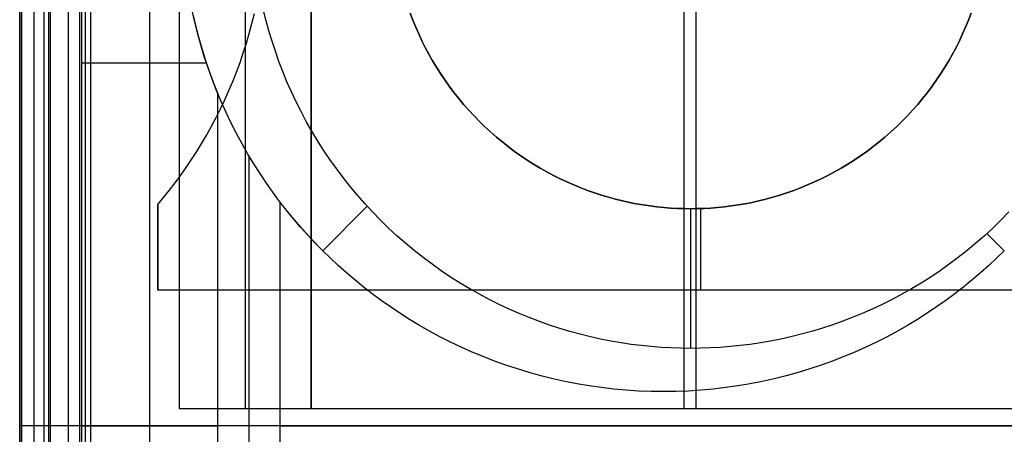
# Model space of a CAD drawing. Header units: millimetres. Extents: x -15 to 7, y 1 to 148.
# Tile 175 of 256: x -4.16 to -0.53, y 45.41 to 46.94. Entities that reach past the tile are written whole.
import ezdxf

# ---------------------------------------------------------------- set-up
doc = ezdxf.new("R2010")
doc.units = ezdxf.units.MM
doc.header["$MEASUREMENT"] = 0
doc.layers.add('Default', color=7, linetype='Continuous', true_color=0x000000)
doc.layers.add('Layer 01', color=7, linetype='Continuous', true_color=0x000000)

msp = doc.modelspace()

# ---------------------------------------------------------------- linework, layer by layer
at = {"layer": 'Default', "color": 254, "true_color": 0xcad1ee}
for points in [[(-3.9369, 73.1907), (-3.9369, 35.7229)], [(-3.9159, 73.1698), (-3.9159, 35.7439)], [(-3.895, 35.7648), (-3.895, 73.1488)], [(-4.1497, 6.9472), (-4.1497, 69.7106)], [(-4.1497, 7.2489), (-4.1497, 69.3953)], [(-4.1497, 69.08), (-4.1497, 8.1651)]]:
    msp.add_lwpolyline(points, dxfattribs=at)
at = {"layer": 'Default', "color": 171, "true_color": 0x8080ff}
for points in [[(-4.1047, 70.2941), (-4.1047, 27.6013)], [(-4.0497, 27.5187), (-4.0497, 70.2391)]]:
    msp.add_lwpolyline(points, dxfattribs=at)
at = {"layer": 'Layer 01'}
for points in [[(-4.1566, 45.4394), (-4.1566, 49.2394)], [(-4.1566, 45.4394), (-4.1566, 49.2394)], [(-4.1566, 45.4394), (-4.1566, 49.2394)], [(-4.0665, 45.4394), (-4.0665, 49.2394)], [(-4.0431, 45.4394), (-4.0431, 49.2394)], [(-3.9765, 45.4394), (-3.9765, 49.2394)], [(-3.9765, 45.4394), (-3.9765, 49.2394)], [(-3.9765, 45.4394), (-3.9765, 49.2394)], [(-3.9296, 49.2394), (-3.9296, 45.4394)], [(-3.6789, 49.2394), (-3.6789, 45.4394)], [(-3.5692, 49.1757), (-3.5692, 45.503)], [(-3.5692, 49.1757), (-3.5692, 45.503)], [(-3.5692, 49.1757), (-3.5692, 45.503)], [(-3.3262, 49.1757), (-3.3262, 45.503)], [(-3.0832, 45.503), (-3.0832, 49.1757)], [(-3.0832, 49.1757), (-3.0832, 45.503)], [(-3.0832, 49.1757), (-3.0832, 45.503)], [(-1.7109, 49.1757), (-1.7109, 45.503)], [(-1.6669, 49.1757), (-1.6669, 45.503)], [(-3.6484, 46.2544), (-3.6266, 46.2806), (-3.6052, 46.3073), (-3.5841, 46.3347), (-3.5635, 46.3627), (-3.5434, 46.3913), (-3.5237, 46.4205), (-3.5045, 46.4503), (-3.4859, 46.4807), (-3.4678, 46.5117), (-3.4503, 46.5433), (-3.4333, 46.5754), (-3.417, 46.608), (-3.4013, 46.6411), (-3.3863, 46.6748), (-3.372, 46.7089), (-3.3584, 46.7434), (-3.3454, 46.7785), (-3.3333, 46.8139), (-3.3219, 46.8497), (-3.3112, 46.8859), (-3.3014, 46.9224), (-3.2923, 46.9593)], [(-3.6484, 46.2544), (-3.6266, 46.2806), (-3.6052, 46.3073), (-3.5841, 46.3347), (-3.5635, 46.3627), (-3.5434, 46.3913), (-3.5237, 46.4205), (-3.5045, 46.4503), (-3.4859, 46.4807), (-3.4678, 46.5117), (-3.4503, 46.5433), (-3.4333, 46.5754), (-3.417, 46.608), (-3.4013, 46.6411), (-3.3863, 46.6748), (-3.372, 46.7089), (-3.3584, 46.7434), (-3.3454, 46.7785), (-3.3333, 46.8139), (-3.3219, 46.8497), (-3.3112, 46.8859), (-3.3014, 46.9224), (-3.2923, 46.9593)], [(-3.6484, 46.2544), (-3.6266, 46.2806), (-3.6052, 46.3073), (-3.5841, 46.3347), (-3.5635, 46.3627), (-3.5434, 46.3913), (-3.5237, 46.4205), (-3.5045, 46.4503), (-3.4859, 46.4807), (-3.4678, 46.5117), (-3.4503, 46.5433), (-3.4333, 46.5754), (-3.417, 46.608), (-3.4013, 46.6411), (-3.3863, 46.6748), (-3.372, 46.7089), (-3.3584, 46.7434), (-3.3454, 46.7785), (-3.3333, 46.8139), (-3.3219, 46.8497), (-3.3112, 46.8859), (-3.3014, 46.9224), (-3.2923, 46.9593)], [(-0.5315, 46.0847), (-0.5597, 46.0571), (-0.5887, 46.03), (-0.6186, 46.0033), (-0.6493, 45.977), (-0.6809, 45.9512), (-0.7134, 45.926), (-0.7466, 45.9014), (-0.7807, 45.8773), (-0.8157, 45.8539), (-0.8514, 45.8312), (-0.8879, 45.8091), (-0.9252, 45.7879), (-0.9632, 45.7674), (-1.0019, 45.7477), (-1.0413, 45.7289), (-1.0814, 45.7109), (-1.1222, 45.6939), (-1.1635, 45.6778), (-1.2055, 45.6627), (-1.2479, 45.6486), (-1.2909, 45.6355), (-1.3344, 45.6234), (-1.3783, 45.6125), (-1.4226, 45.6026), (-1.4672, 45.5939), (-1.5122, 45.5862), (-1.5575, 45.5798), (-1.6029, 45.5745), (-1.6486, 45.5703), (-1.6944, 45.5673), (-1.7402, 45.5656), (-1.7862, 45.565), (-1.8321, 45.5656), (-1.878, 45.5673), (-1.9238, 45.5703), (-1.9694, 45.5745), (-2.0149, 45.5798), (-2.0601, 45.5862), (-2.1051, 45.5939), (-2.1498, 45.6026), (-2.1941, 45.6125), (-2.238, 45.6234), (-2.2814, 45.6355), (-2.3244, 45.6486), (-2.3669, 45.6627), (-2.4088, 45.6778), (-2.4502, 45.6939), (-2.4909, 45.7109), (-2.531, 45.7289), (-2.5704, 45.7477), (-2.6092, 45.7674), (-2.6472, 45.7879), (-2.6845, 45.8091), (-2.721, 45.8312), (-2.7567, 45.8539), (-2.7916, 45.8773), (-2.8257, 45.9014), (-2.859, 45.926), (-2.8914, 45.9512), (-2.923, 45.977), (-2.9538, 46.0033), (-2.9837, 46.03), (-3.0127, 46.0571), (-3.0409, 46.0847), (-3.0684, 46.1128), (-3.0955, 46.1419), (-3.1223, 46.1717), (-3.1485, 46.2025), (-3.1743, 46.2341), (-3.1995, 46.2665), (-3.2242, 46.2998), (-3.2482, 46.3339), (-3.2716, 46.3688), (-3.2944, 46.4046), (-3.3164, 46.4411), (-3.3377, 46.4783), (-3.3582, 46.5164), (-3.3778, 46.5551), (-3.3967, 46.5945), (-3.4146, 46.6346), (-3.4316, 46.6753), (-3.4477, 46.7167), (-3.4628, 46.7586), (-3.477, 46.8011), (-3.49, 46.8441), (-3.5021, 46.8876), (-3.513, 46.9315), (-3.5229, 46.9758)], [(-0.5315, 46.0847), (-0.5597, 46.0571), (-0.5887, 46.03), (-0.6186, 46.0033), (-0.6493, 45.977), (-0.6809, 45.9512), (-0.7134, 45.926), (-0.7466, 45.9014), (-0.7807, 45.8773), (-0.8157, 45.8539), (-0.8514, 45.8312), (-0.8879, 45.8091), (-0.9252, 45.7879), (-0.9632, 45.7674), (-1.0019, 45.7477), (-1.0413, 45.7289), (-1.0814, 45.7109), (-1.1222, 45.6939), (-1.1635, 45.6778), (-1.2055, 45.6627), (-1.2479, 45.6486), (-1.2909, 45.6355), (-1.3344, 45.6234), (-1.3783, 45.6125), (-1.4226, 45.6026), (-1.4672, 45.5939), (-1.5122, 45.5862), (-1.5575, 45.5798), (-1.6029, 45.5745), (-1.6486, 45.5703), (-1.6944, 45.5673), (-1.7402, 45.5656), (-1.7862, 45.565), (-1.8321, 45.5656), (-1.878, 45.5673), (-1.9238, 45.5703), (-1.9694, 45.5745), (-2.0149, 45.5798), (-2.0601, 45.5862), (-2.1051, 45.5939), (-2.1498, 45.6026), (-2.1941, 45.6125), (-2.238, 45.6234), (-2.2814, 45.6355), (-2.3244, 45.6486), (-2.3669, 45.6627), (-2.4088, 45.6778), (-2.4502, 45.6939), (-2.4909, 45.7109), (-2.531, 45.7289), (-2.5704, 45.7477), (-2.6092, 45.7674), (-2.6472, 45.7879), (-2.6845, 45.8091), (-2.721, 45.8312), (-2.7567, 45.8539), (-2.7916, 45.8773), (-2.8257, 45.9014), (-2.859, 45.926), (-2.8914, 45.9512), (-2.923, 45.977), (-2.9538, 46.0033), (-2.9837, 46.03), (-3.0127, 46.0571), (-3.0409, 46.0847), (-3.0684, 46.1128), (-3.0955, 46.1419), (-3.1223, 46.1717), (-3.1485, 46.2025), (-3.1743, 46.2341), (-3.1995, 46.2665), (-3.2242, 46.2998), (-3.2482, 46.3339), (-3.2716, 46.3688), (-3.2944, 46.4046), (-3.3164, 46.4411), (-3.3377, 46.4783), (-3.3582, 46.5164), (-3.3778, 46.5551), (-3.3967, 46.5945), (-3.4146, 46.6346), (-3.4316, 46.6753), (-3.4477, 46.7167), (-3.4628, 46.7586), (-3.477, 46.8011), (-3.49, 46.8441), (-3.5021, 46.8876), (-3.513, 46.9315), (-3.5229, 46.9758)], [(-3.5176, 46.9514), (-3.5077, 46.9095), (-3.4968, 46.868), (-3.4849, 46.8269), (-3.4721, 46.7862), (-3.4584, 46.746), (-3.4438, 46.7063), (-3.4283, 46.6672)], [(-0.515, 46.2273), (-0.5442, 46.1974), (-0.5741, 46.1682), (-0.6048, 46.1398), (-0.6362, 46.1123), (-0.6682, 46.0855), (-0.7009, 46.0597), (-0.7342, 46.0347), (-0.7681, 46.0107), (-0.8024, 45.9876), (-0.8373, 45.9654), (-0.8726, 45.9442), (-0.9083, 45.924), (-0.9444, 45.9048), (-0.9808, 45.8865), (-1.0175, 45.8693), (-1.0545, 45.853), (-1.0917, 45.8377), (-1.1291, 45.8235), (-1.1665, 45.8102), (-1.2041, 45.798), (-1.2418, 45.7867), (-1.2795, 45.7764), (-1.3171, 45.7671), (-1.3548, 45.7587), (-1.3923, 45.7513), (-1.4297, 45.7448), (-1.467, 45.7393), (-1.5041, 45.7346), (-1.5411, 45.7309), (-1.5777, 45.728), (-1.6142, 45.7259), (-1.6503, 45.7247), (-1.6862, 45.7243), (-1.722, 45.7247), (-1.7582, 45.7259), (-1.7946, 45.728), (-1.8313, 45.7309), (-1.8682, 45.7346), (-1.9053, 45.7393), (-1.9426, 45.7448), (-1.98, 45.7513), (-2.0176, 45.7587), (-2.0552, 45.7671), (-2.0929, 45.7764), (-2.1306, 45.7867), (-2.1682, 45.798), (-2.2058, 45.8102), (-2.2433, 45.8235), (-2.2807, 45.8377), (-2.3178, 45.853), (-2.3548, 45.8693), (-2.3915, 45.8865), (-2.4279, 45.9048), (-2.464, 45.924), (-2.4998, 45.9442), (-2.5351, 45.9654), (-2.5699, 45.9876), (-2.6043, 46.0107), (-2.6381, 46.0347), (-2.6714, 46.0597), (-2.7041, 46.0855), (-2.7362, 46.1123), (-2.7675, 46.1398), (-2.7982, 46.1682), (-2.8282, 46.1974), (-2.8573, 46.2273), (-2.8857, 46.258), (-2.9133, 46.2894), (-2.94, 46.3214), (-2.9658, 46.3541), (-2.9908, 46.3874), (-3.0148, 46.4212), (-3.0379, 46.4556), (-3.0601, 46.4905), (-3.0813, 46.5258), (-3.1015, 46.5615), (-3.1208, 46.5976), (-3.139, 46.634), (-3.1563, 46.6707), (-3.1725, 46.7077), (-3.1878, 46.7449), (-3.202, 46.7822), (-3.2153, 46.8197), (-3.2276, 46.8573), (-3.2388, 46.895), (-3.2491, 46.9326), (-3.2585, 46.9703)], [(-0.6537, 46.9599), (-0.6634, 46.9345), (-0.6738, 46.9091), (-0.6849, 46.8839), (-0.6966, 46.8589), (-0.7091, 46.8341), (-0.7222, 46.8095), (-0.7359, 46.7852), (-0.7504, 46.7612), (-0.7655, 46.7374), (-0.7812, 46.714), (-0.7976, 46.691), (-0.8146, 46.6683), (-0.8322, 46.646), (-0.8504, 46.6242), (-0.8692, 46.6028), (-0.8885, 46.5819), (-0.9084, 46.5615), (-0.9288, 46.5417), (-0.9496, 46.5223), (-0.971, 46.5036), (-0.9928, 46.4854), (-1.0151, 46.4678), (-1.0378, 46.4508), (-1.0608, 46.4344), (-1.0842, 46.4187), (-1.108, 46.4036), (-1.132, 46.3891), (-1.1564, 46.3753), (-1.181, 46.3622), (-1.2058, 46.3498), (-1.2308, 46.3381), (-1.2559, 46.327), (-1.2813, 46.3166), (-1.3067, 46.3069), (-1.3323, 46.2978), (-1.3579, 46.2895), (-1.3835, 46.2818), (-1.4092, 46.2748), (-1.4348, 46.2685), (-1.4604, 46.2628), (-1.486, 46.2577), (-1.5115, 46.2533), (-1.5369, 46.2495), (-1.5622, 46.2464), (-1.5873, 46.2438), (-1.6123, 46.2418), (-1.6371, 46.2404), (-1.6618, 46.2396), (-1.6862, 46.2394), (-1.7106, 46.2396), (-1.7352, 46.2404), (-1.76, 46.2418), (-1.785, 46.2438), (-1.8102, 46.2464), (-1.8354, 46.2495), (-1.8608, 46.2533), (-1.8863, 46.2577), (-1.9119, 46.2628), (-1.9375, 46.2685), (-1.9632, 46.2748), (-1.9888, 46.2818), (-2.0145, 46.2895), (-2.0401, 46.2978), (-2.0656, 46.3069), (-2.0911, 46.3166), (-2.1164, 46.327), (-2.1416, 46.3381), (-2.1666, 46.3498), (-2.1914, 46.3622), (-2.216, 46.3753), (-2.2403, 46.3891), (-2.2644, 46.4036), (-2.2881, 46.4187), (-2.3115, 46.4344), (-2.3346, 46.4508), (-2.3572, 46.4678), (-2.3795, 46.4854), (-2.4013, 46.5036), (-2.4227, 46.5223), (-2.4436, 46.5417), (-2.464, 46.5615), (-2.4839, 46.5819), (-2.5032, 46.6028), (-2.522, 46.6242), (-2.5402, 46.646), (-2.5578, 46.6683), (-2.5748, 46.691), (-2.5911, 46.714), (-2.6069, 46.7374), (-2.622, 46.7612), (-2.6364, 46.7852), (-2.6502, 46.8095), (-2.6633, 46.8341), (-2.6757, 46.8589), (-2.6875, 46.8839), (-2.6985, 46.9091), (-2.7089, 46.9345), (-2.7187, 46.9599)], [(-2.7187, 46.9599), (-2.7089, 46.9345), (-2.6985, 46.9091), (-2.6875, 46.8839), (-2.6757, 46.8589), (-2.6633, 46.8341), (-2.6502, 46.8095), (-2.6364, 46.7852), (-2.622, 46.7612), (-2.6069, 46.7374), (-2.5911, 46.714), (-2.5748, 46.691), (-2.5578, 46.6683), (-2.5402, 46.646), (-2.522, 46.6242), (-2.5032, 46.6028), (-2.4839, 46.5819), (-2.464, 46.5615), (-2.4436, 46.5417), (-2.4227, 46.5223), (-2.4013, 46.5036), (-2.3795, 46.4854), (-2.3572, 46.4678), (-2.3346, 46.4508), (-2.3115, 46.4344), (-2.2881, 46.4187), (-2.2644, 46.4036), (-2.2403, 46.3891), (-2.216, 46.3753), (-2.1914, 46.3622), (-2.1666, 46.3498), (-2.1416, 46.3381), (-2.1164, 46.327), (-2.0911, 46.3166), (-2.0656, 46.3069), (-2.0401, 46.2978), (-2.0145, 46.2895), (-1.9888, 46.2818), (-1.9632, 46.2748), (-1.9375, 46.2685), (-1.9119, 46.2628), (-1.8863, 46.2577), (-1.8608, 46.2533), (-1.8354, 46.2495), (-1.8102, 46.2464), (-1.785, 46.2438), (-1.76, 46.2418), (-1.7352, 46.2404), (-1.7106, 46.2396), (-1.6862, 46.2394), (-1.6618, 46.2396), (-1.6371, 46.2404), (-1.6123, 46.2418), (-1.5873, 46.2438), (-1.5622, 46.2464), (-1.5369, 46.2495), (-1.5115, 46.2533), (-1.486, 46.2577), (-1.4604, 46.2628), (-1.4348, 46.2685), (-1.4092, 46.2748), (-1.3835, 46.2818), (-1.3579, 46.2895), (-1.3323, 46.2978), (-1.3067, 46.3069), (-1.2813, 46.3166), (-1.2559, 46.327), (-1.2308, 46.3381), (-1.2058, 46.3498), (-1.181, 46.3622), (-1.1564, 46.3753), (-1.132, 46.3891), (-1.108, 46.4036), (-1.0842, 46.4187), (-1.0608, 46.4344), (-1.0378, 46.4508), (-1.0151, 46.4678), (-0.9928, 46.4854), (-0.971, 46.5036), (-0.9496, 46.5223), (-0.9288, 46.5417), (-0.9084, 46.5615), (-0.8885, 46.5819), (-0.8692, 46.6028), (-0.8504, 46.6242), (-0.8322, 46.646), (-0.8146, 46.6683), (-0.7976, 46.691), (-0.7812, 46.714), (-0.7655, 46.7374), (-0.7504, 46.7612), (-0.7359, 46.7852), (-0.7222, 46.8095), (-0.7091, 46.8341), (-0.6966, 46.8589), (-0.6849, 46.8839), (-0.6738, 46.9091), (-0.6634, 46.9345), (-0.6537, 46.9599)], [(-2.7187, 46.9599), (-2.7089, 46.9345), (-2.6985, 46.9091), (-2.6875, 46.8839), (-2.6757, 46.8589), (-2.6633, 46.8341), (-2.6502, 46.8095), (-2.6364, 46.7852), (-2.622, 46.7612), (-2.6069, 46.7374), (-2.5911, 46.714), (-2.5748, 46.691), (-2.5578, 46.6683), (-2.5402, 46.646), (-2.522, 46.6242), (-2.5032, 46.6028), (-2.4839, 46.5819), (-2.464, 46.5615), (-2.4436, 46.5417), (-2.4227, 46.5223), (-2.4013, 46.5036), (-2.3795, 46.4854), (-2.3572, 46.4678), (-2.3346, 46.4508), (-2.3115, 46.4344), (-2.2881, 46.4187), (-2.2644, 46.4036), (-2.2403, 46.3891), (-2.216, 46.3753), (-2.1914, 46.3622), (-2.1666, 46.3498), (-2.1416, 46.3381), (-2.1164, 46.327), (-2.0911, 46.3166), (-2.0656, 46.3069), (-2.0401, 46.2978), (-2.0145, 46.2895), (-1.9888, 46.2818), (-1.9632, 46.2748), (-1.9375, 46.2685), (-1.9119, 46.2628), (-1.8863, 46.2577), (-1.8608, 46.2533), (-1.8354, 46.2495), (-1.8102, 46.2464), (-1.785, 46.2438), (-1.76, 46.2418), (-1.7352, 46.2404), (-1.7106, 46.2396), (-1.6862, 46.2394), (-1.6618, 46.2396), (-1.6371, 46.2404), (-1.6123, 46.2418), (-1.5873, 46.2438), (-1.5622, 46.2464), (-1.5369, 46.2495), (-1.5115, 46.2533), (-1.486, 46.2577), (-1.4604, 46.2628), (-1.4348, 46.2685), (-1.4092, 46.2748), (-1.3835, 46.2818), (-1.3579, 46.2895), (-1.3323, 46.2978), (-1.3067, 46.3069), (-1.2813, 46.3166), (-1.2559, 46.327), (-1.2308, 46.3381), (-1.2058, 46.3498), (-1.181, 46.3622), (-1.1564, 46.3753), (-1.132, 46.3891), (-1.108, 46.4036), (-1.0842, 46.4187), (-1.0608, 46.4344), (-1.0378, 46.4508), (-1.0151, 46.4678), (-0.9928, 46.4854), (-0.971, 46.5036), (-0.9496, 46.5223), (-0.9288, 46.5417), (-0.9084, 46.5615), (-0.8885, 46.5819), (-0.8692, 46.6028), (-0.8504, 46.6242), (-0.8322, 46.646), (-0.8146, 46.6683), (-0.7976, 46.691), (-0.7812, 46.714), (-0.7655, 46.7374), (-0.7504, 46.7612), (-0.7359, 46.7852), (-0.7222, 46.8095), (-0.7091, 46.8341), (-0.6966, 46.8589), (-0.6849, 46.8839), (-0.6738, 46.9091), (-0.6634, 46.9345), (-0.6537, 46.9599)], [(-0.6537, 46.9599), (-0.6634, 46.9345), (-0.6738, 46.9091), (-0.6849, 46.8839), (-0.6966, 46.8589), (-0.7091, 46.8341), (-0.7222, 46.8095), (-0.7359, 46.7852), (-0.7504, 46.7612), (-0.7655, 46.7374), (-0.7812, 46.714), (-0.7976, 46.691), (-0.8146, 46.6683), (-0.8322, 46.646), (-0.8504, 46.6242), (-0.8692, 46.6028), (-0.8885, 46.5819), (-0.9084, 46.5615), (-0.9288, 46.5417), (-0.9496, 46.5223), (-0.971, 46.5036), (-0.9928, 46.4854), (-1.0151, 46.4678), (-1.0378, 46.4508), (-1.0608, 46.4344), (-1.0842, 46.4187), (-1.108, 46.4036), (-1.132, 46.3891), (-1.1564, 46.3753), (-1.181, 46.3622), (-1.2058, 46.3498), (-1.2308, 46.3381), (-1.2559, 46.327), (-1.2813, 46.3166), (-1.3067, 46.3069), (-1.3323, 46.2978), (-1.3579, 46.2895), (-1.3835, 46.2818), (-1.4092, 46.2748), (-1.4348, 46.2685), (-1.4604, 46.2628), (-1.486, 46.2577), (-1.5115, 46.2533), (-1.5369, 46.2495), (-1.5622, 46.2464), (-1.5873, 46.2438), (-1.6123, 46.2418), (-1.6371, 46.2404), (-1.6618, 46.2396), (-1.6862, 46.2394), (-1.7106, 46.2396), (-1.7352, 46.2404), (-1.76, 46.2418), (-1.785, 46.2438), (-1.8102, 46.2464), (-1.8354, 46.2495), (-1.8608, 46.2533), (-1.8863, 46.2577), (-1.9119, 46.2628), (-1.9375, 46.2685), (-1.9632, 46.2748), (-1.9888, 46.2818), (-2.0145, 46.2895), (-2.0401, 46.2978), (-2.0656, 46.3069), (-2.0911, 46.3166), (-2.1164, 46.327), (-2.1416, 46.3381), (-2.1666, 46.3498), (-2.1914, 46.3622), (-2.216, 46.3753), (-2.2403, 46.3891), (-2.2644, 46.4036), (-2.2881, 46.4187), (-2.3115, 46.4344), (-2.3346, 46.4508), (-2.3572, 46.4678), (-2.3795, 46.4854), (-2.4013, 46.5036), (-2.4227, 46.5223), (-2.4436, 46.5417), (-2.464, 46.5615), (-2.4839, 46.5819), (-2.5032, 46.6028), (-2.522, 46.6242), (-2.5402, 46.646), (-2.5578, 46.6683), (-2.5748, 46.691), (-2.5911, 46.714), (-2.6069, 46.7374), (-2.622, 46.7612), (-2.6364, 46.7852), (-2.6502, 46.8095), (-2.6633, 46.8341), (-2.6757, 46.8589), (-2.6875, 46.8839), (-2.6985, 46.9091), (-2.7089, 46.9345), (-2.7187, 46.9599)], [(-2.7187, 46.9599), (-2.7089, 46.9345), (-2.6985, 46.9091), (-2.6875, 46.8839), (-2.6757, 46.8589), (-2.6633, 46.8341), (-2.6502, 46.8095), (-2.6364, 46.7852), (-2.622, 46.7612), (-2.6069, 46.7374), (-2.5911, 46.714), (-2.5748, 46.691), (-2.5578, 46.6683), (-2.5402, 46.646), (-2.522, 46.6242), (-2.5032, 46.6028), (-2.4839, 46.5819), (-2.464, 46.5615), (-2.4436, 46.5417), (-2.4227, 46.5223), (-2.4013, 46.5036), (-2.3795, 46.4854), (-2.3572, 46.4678), (-2.3346, 46.4508), (-2.3115, 46.4344), (-2.2881, 46.4187), (-2.2644, 46.4036), (-2.2403, 46.3891), (-2.216, 46.3753), (-2.1914, 46.3622), (-2.1666, 46.3498), (-2.1416, 46.3381), (-2.1164, 46.327), (-2.0911, 46.3166), (-2.0656, 46.3069), (-2.0401, 46.2978), (-2.0145, 46.2895), (-1.9888, 46.2818), (-1.9632, 46.2748), (-1.9375, 46.2685), (-1.9119, 46.2628), (-1.8863, 46.2577), (-1.8608, 46.2533), (-1.8354, 46.2495), (-1.8102, 46.2464), (-1.785, 46.2438), (-1.76, 46.2418), (-1.7352, 46.2404), (-1.7106, 46.2396), (-1.6862, 46.2394), (-1.6618, 46.2396), (-1.6371, 46.2404), (-1.6123, 46.2418), (-1.5873, 46.2438), (-1.5622, 46.2464), (-1.5369, 46.2495), (-1.5115, 46.2533), (-1.486, 46.2577), (-1.4604, 46.2628), (-1.4348, 46.2685), (-1.4092, 46.2748), (-1.3835, 46.2818), (-1.3579, 46.2895), (-1.3323, 46.2978), (-1.3067, 46.3069), (-1.2813, 46.3166), (-1.2559, 46.327), (-1.2308, 46.3381), (-1.2058, 46.3498), (-1.181, 46.3622), (-1.1564, 46.3753), (-1.132, 46.3891), (-1.108, 46.4036), (-1.0842, 46.4187), (-1.0608, 46.4344), (-1.0378, 46.4508), (-1.0151, 46.4678), (-0.9928, 46.4854), (-0.971, 46.5036), (-0.9496, 46.5223), (-0.9288, 46.5417), (-0.9084, 46.5615), (-0.8885, 46.5819), (-0.8692, 46.6028), (-0.8504, 46.6242), (-0.8322, 46.646), (-0.8146, 46.6683), (-0.7976, 46.691), (-0.7812, 46.714), (-0.7655, 46.7374), (-0.7504, 46.7612), (-0.7359, 46.7852), (-0.7222, 46.8095), (-0.7091, 46.8341), (-0.6966, 46.8589), (-0.6849, 46.8839), (-0.6738, 46.9091), (-0.6634, 46.9345), (-0.6537, 46.9599)], [(-3.9296, 46.7771), (-3.4691, 46.7771)], [(-3.4283, 46.6672), (-3.4283, 45.4394)], [(-3.3133, 46.4359), (-3.3133, 45.4394)], [(-0.5315, 46.0847), (-0.5597, 46.0571), (-0.5887, 46.03), (-0.6186, 46.0033), (-0.6493, 45.977), (-0.6809, 45.9512), (-0.7134, 45.926), (-0.7466, 45.9014), (-0.7807, 45.8773), (-0.8157, 45.8539), (-0.8514, 45.8312), (-0.8879, 45.8091), (-0.9252, 45.7879), (-0.9632, 45.7674), (-1.0019, 45.7477), (-1.0413, 45.7289), (-1.0814, 45.7109), (-1.1222, 45.6939), (-1.1635, 45.6778), (-1.2055, 45.6627), (-1.2479, 45.6486), (-1.2909, 45.6355), (-1.3344, 45.6234), (-1.3783, 45.6125), (-1.4226, 45.6026), (-1.4672, 45.5939), (-1.5122, 45.5862), (-1.5575, 45.5798), (-1.6029, 45.5745), (-1.6486, 45.5703), (-1.6944, 45.5673), (-1.7402, 45.5656), (-1.7862, 45.565), (-1.8321, 45.5656), (-1.878, 45.5673), (-1.9238, 45.5703), (-1.9694, 45.5745), (-2.0149, 45.5798), (-2.0601, 45.5862), (-2.1051, 45.5939), (-2.1498, 45.6026), (-2.1941, 45.6125), (-2.238, 45.6234), (-2.2814, 45.6355), (-2.3244, 45.6486), (-2.3669, 45.6627), (-2.4088, 45.6778), (-2.4502, 45.6939), (-2.4909, 45.7109), (-2.531, 45.7289), (-2.5704, 45.7477), (-2.6092, 45.7674), (-2.6472, 45.7879), (-2.6845, 45.8091), (-2.721, 45.8312), (-2.7567, 45.8539), (-2.7916, 45.8773), (-2.8257, 45.9014), (-2.859, 45.926), (-2.8914, 45.9512), (-2.923, 45.977), (-2.9538, 46.0033), (-2.9837, 46.03), (-3.0127, 46.0571), (-3.0409, 46.0847), (-3.0817, 46.1269), (-3.1217, 46.171), (-3.1606, 46.2171), (-3.1984, 46.265)], [(-3.1984, 46.265), (-3.1984, 45.4394)], [(-3.6484, 45.9394), (-3.6484, 46.2544)], [(-3.6484, 46.2544), (-3.6484, 45.9394)], [(-3.6484, 45.9394), (-3.6484, 46.2544)], [(-3.0409, 46.0847), (-2.8771, 46.2485)], [(-1.6862, 45.7243), (-1.6862, 46.2394)], [(-1.6484, 45.9394), (-1.6484, 46.24)], [(-0.5315, 46.0847), (-0.5953, 46.1485)], [(0.3516, 45.9394), (-3.6484, 45.9394)], [(0.3516, 45.9394), (-3.6484, 45.9394)], [(0.3516, 45.9394), (-3.6484, 45.9394)], [(-3.5692, 45.503), (0.2355, 45.503)], [(-3.5692, 45.503), (-3.0832, 45.503)], [(-3.5692, 45.503), (-3.0832, 45.503)], [(-3.0832, 45.503), (-0.3386, 45.503)], [(-3.9765, 45.4394), (-4.1566, 45.4394)], [(3.8392, 45.4394), (-4.1566, 45.4394)], [(-3.9765, 45.4394), (-4.1566, 45.4394)], [(-4.1566, 41.6394), (-4.1566, 45.4394)], [(-4.1566, 41.6394), (-4.1566, 45.4394)], [(3.8392, 45.4394), (-4.1566, 45.4394)], [(-4.1566, 41.6394), (-4.1566, 45.4394)], [(-4.0665, 41.6394), (-4.0665, 45.4394)], [(-4.0431, 41.6394), (-4.0431, 45.4394)], [(3.8392, 45.4394), (-3.9765, 45.4394)], [(3.8392, 45.4394), (-3.9765, 45.4394)], [(-3.9765, 41.6394), (-3.9765, 45.4394)], [(-3.9765, 41.6394), (-3.9765, 45.4394)], [(-3.9765, 41.6394), (-3.9765, 45.4394)], [(-3.9296, 45.4394), (-3.4283, 45.4394)], [(-3.9296, 45.4394), (-3.9296, 41.6394)], [(-3.9296, 45.4394), (-3.4283, 45.4394)], [(-3.6789, 45.4394), (-3.6789, 41.6394)], [(-3.4283, 45.4394), (-3.4283, 44.2115)], [(-3.3133, 45.4394), (-3.3133, 44.4428)], [(-3.1984, 45.4394), (2.9016, 45.4394)], [(-3.1984, 45.4394), (2.9016, 45.4394)], [(-3.1984, 45.4394), (-3.1984, 44.6137)]]:
    msp.add_lwpolyline(points, dxfattribs=at)
at = {"layer": 'Layer 01', "extrusion": (0.844189, 3.11883e-13, -0.536046)}
msp.add_lwpolyline([(46.6672, -9.7205), (46.6361, -9.6962), (46.6057, -9.671), (46.5759, -9.6451), (46.5467, -9.6185), (46.518, -9.5913), (46.4901, -9.5634), (46.4627, -9.535), (46.4359, -9.506), (46.3907, -9.4545), (46.3472, -9.4014), (46.3053, -9.347), (46.265, -9.2915)], dxfattribs=at)
at = {"layer": 'Layer 01', "extrusion": (1, 0, 0)}
for points in [[(46.2544, -21.838), (46.2544, -29.3159)], [(46.2394, -21.8159), (46.2394, -17.7336)], [(46.2394, -21.838), (46.2394, -21.8159)], [(46.2394, -29.3159), (46.2394, -21.838)], [(46.0847, -8.9756), (46.0847, -17.7336)], [(45.9394, -29.3159), (45.9394, -21.838)], [(45.9394, -29.3159), (45.9394, -21.838)], [(45.503, -18.0229), (45.503, -11.9836)], [(45.503, -17.7456), (45.503, -11.9836)], [(45.503, -18.0229), (45.503, -17.7456)], [(45.4394, -16.838), (45.4394, -9.338)], [(45.4394, -16.838), (45.4394, -9.338)], [(45.4394, -21.838), (45.4394, -16.838)], [(45.4394, -21.838), (45.4394, -16.838)]]:
    msp.add_lwpolyline(points, dxfattribs=at)
at = {"layer": 'Layer 01', "extrusion": (0, 1, 0)}
for points in [[(4.1566, -9.338), (3.9296, -9.3377)], [(4.1566, -9.338), (3.9296, -9.3377)], [(3.4283, -9.3377), (3.1984, -8.9756)], [(3.4283, -9.3377), (3.1984, -8.9756)]]:
    msp.add_lwpolyline(points, dxfattribs=at)

doc.saveas('drawing.dxf')
